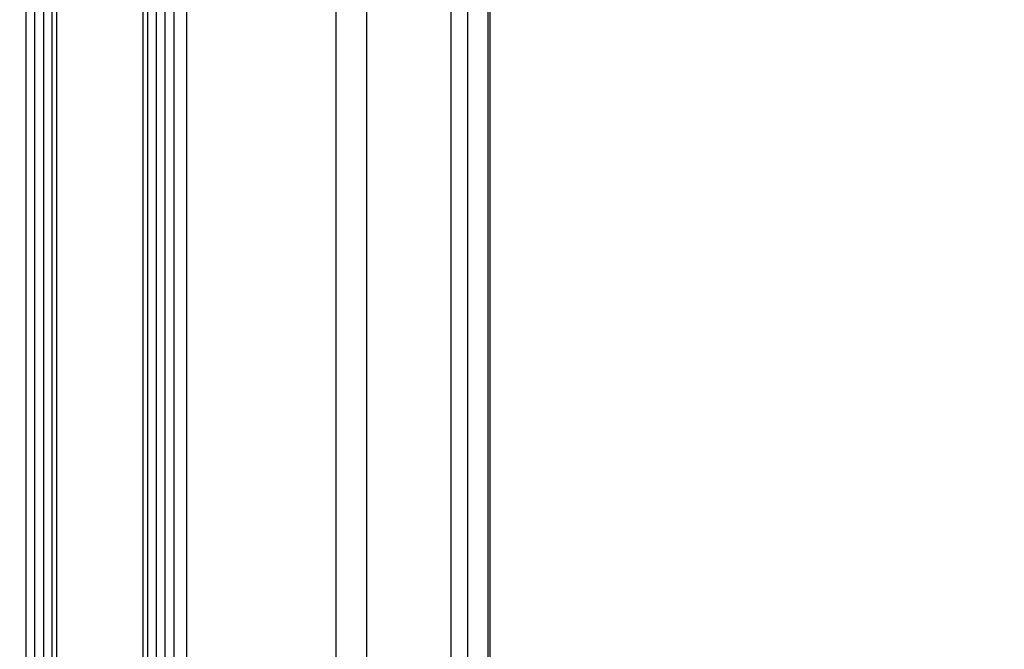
# Paper-space layout '4M DUO Surface plate' of a CAD drawing. Header units: millimetres. Extents: x 20 to 26560, y 40 to 17993.
# Tile 30 of 87: x 9072 to 9400, y 6137 to 6347. Entities that reach past the tile are written whole.
import ezdxf

# ---------------------------------------------------------------- set-up
doc = ezdxf.new("R2010")
doc.units = ezdxf.units.MM
doc.layers.add('COMPONENT_GEOMETRY', color=7, linetype='Continuous')
doc.styles.add('SLDTEXTSTYLE0', font='TXT', dxfattribs={"width": 0.75})
doc.dimstyles.new('SLDDIMSTYLE0', dxfattribs={"dimtxt": 150, "dimasz": 6.604, "dimexe": 0, "dimexo": 0.0625, "dimgap": 37.5, "dimtad": 0, "dimtih": 1, "dimtoh": 1, "dimdec": 0, "dimlfac": 0.5, "dimrnd": 1e-09, "dimzin": 12, "dimdsep": 46, "dimtxsty": 'SLDTEXTSTYLE0', "dimsah": 1, "dimcen": 0.09, "dimadec": 0, "dimazin": 3, "dimtfac": 1, "dimtdec": 0, "dimtofl": 0, "dimtmove": 0, "dimatfit": 3, "dimfxl": 1, "dimfrac": 2, "dimtolj": 1, "dimtzin": 12, "dimarcsym": 0})

# ---------------------------------------------------------------- blocks, each defined once
blk = doc.blocks.new('_D_12')
at = {"layer": 'COMPONENT_GEOMETRY', "color": 7, "ltscale": 2}
for p, q in [((1221.8, 6645.11), (1221.8, 3012.82)), ((9418.46, 2304.87), (9418.46, 3025.52)), ((1221.8, 3019.17), (5098.47, 3019.17)), ((9418.46, 3019.17), (5541.8, 3019.17))]:
    blk.add_line(p, q, dxfattribs=at)
for points in [[(1221.8, 3019.17), (1228.41, 3018.16), (1228.41, 3020.19)], [(9418.46, 3019.17), (9411.86, 3020.19), (9411.86, 3018.16)]]:
    blk.add_solid(points, dxfattribs=at)
at = {"layer": 'COMPONENT_GEOMETRY', "color": 7, "ltscale": 2, "insert": (5098.47, 3093.47), "char_height": 150, "attachment_point": 1, "style": 'SLDTEXTSTYLE0'}
blk.add_mtext('4098', dxfattribs=at)

psp = doc.layouts.new('4M DUO Surface plate')

# ---------------------------------------------------------------- linework, layer by layer
at = {"color": 7, "linetype": 'Continuous', "lineweight": 25, "ltscale": 2}
for p, q in [((9073.82, 2354.33), (9073.82, 8102.33)), ((9123.1, 8102.33), (9123.1, 2354.33)), ((9228.02, 2354.33), (9228.02, 6571.88)), ((9228.66, 6571.31), (9228.66, 5959.14))]:
    psp.add_line(p, q, dxfattribs=at)
at = {"color": 8, "linetype": 'Continuous', "lineweight": 25, "ltscale": 2}
for p, q in [((9127.39, 8102.33), (9127.39, 2354.33)), ((9177.3, 2354.33), (9177.3, 8102.33)), ((9187.5, 8102.33), (9187.5, 2354.33)), ((9215.75, 2354.33), (9215.75, 8102.33)), ((9221.21, 8102.33), (9221.21, 2354.33)), ((9076.75, 2354.33), (9076.75, 6672.22)), ((9079.57, 6672.22), (9079.57, 2354.33)), ((9082.57, 2354.33), (9082.57, 6672.11)), ((9083.99, 6672.09), (9083.99, 2354.33)), ((9112.93, 2354.33), (9112.93, 6672.09)), ((9114.35, 6672.11), (9114.35, 2354.33)), ((9117.35, 2354.33), (9117.35, 6672.22)), ((9120.17, 6672.22), (9120.17, 2354.33)), ((9228.01, 2354.33), (9228.01, 6571.89))]:
    psp.add_line(p, q, dxfattribs=at)

# ---------------------------------------------------------------- dimensions: what is measured, and where the dimension line sits
at = {"layer": 'COMPONENT_GEOMETRY', "color": 7, "ltscale": 2}
dim = psp.add_linear_dim(base=(1221.8, 3019.17), p1=(9418.46, 2302.33), p2=(1221.8, 6647.65), dimstyle='SLDDIMSTYLE0', dxfattribs=at)
dim.commit()
dim.dimension.update_dxf_attribs({"geometry": '_D_12', "text_midpoint": (5320.13, 3019.17), "dimtype": 160})

doc.saveas('drawing.dxf')
